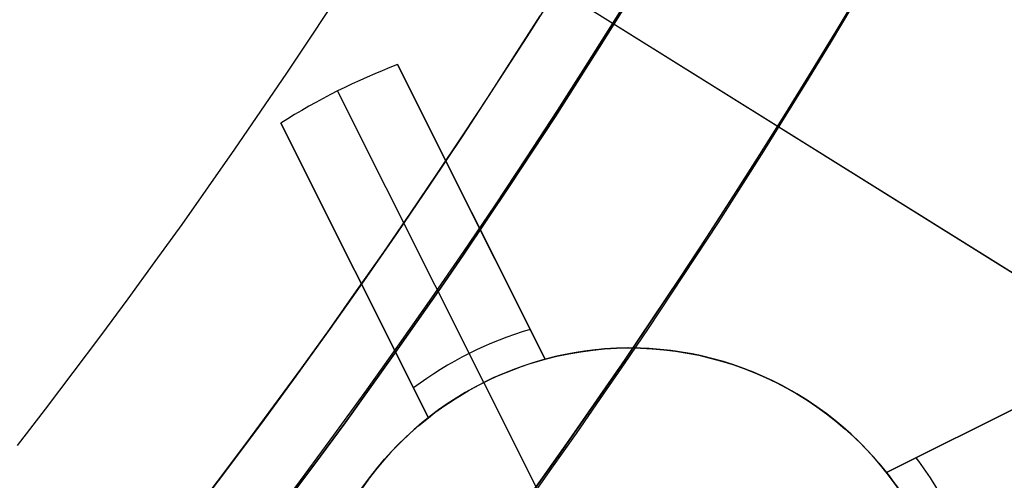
# Model space of a CAD drawing. Extents: x 16119 to 17321, y -6854 to -5812.
# Tile 33 of 68: x 16759.31 to 16766.86, y -6502.62 to -6499.09. Entities that reach past the tile are written whole.
import ezdxf

# ---------------------------------------------------------------- set-up
doc = ezdxf.new("R2010")
doc.units = 0
doc.layers.get('0').update_dxf_attribs({"linetype": 'CONTINUOUS'})
for name, color, linetype in [('BLANCO_METALICO', 7, 'CONTINUOUS'), ('COLOR', 7, 'CONTINUOUS'), ('LUZ', 7, 'CONTINUOUS')]:
    doc.layers.add(name, color=color, linetype=linetype)

msp = doc.modelspace()

# ---------------------------------------------------------------- linework, layer by layer
at = {"extrusion": (0.1124755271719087, 0.1948133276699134, 0.9743700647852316)}
msp.add_lwpolyline([(-17751.20030889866, -2732.071003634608), (-17751.71085849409, -2731.762035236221), (-17752.21940430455, -2731.448370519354), (-17752.72588590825, -2731.130028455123), (-17753.23024307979, -2730.807029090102), (-17753.73241581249, -2730.479393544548), (-17754.23234434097, -2730.147144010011), (-17754.72996916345, -2729.810303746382), (-17755.22523106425, -2729.468897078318), (-17755.71807113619, -2729.122949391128), (-17756.20843080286, -2728.772487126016), (-17756.69625184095, -2728.417537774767), (-17757.18147640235, -2728.058129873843), (-17757.66404703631, -2727.694292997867), (-17758.14390671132, -2727.326057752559), (-17758.62099883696, -2726.953455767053), (-17759.09526728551, -2726.576519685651), (-17759.56665641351, -2726.195283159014), (-17760.03511108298, -2725.80978083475), (-17760.50057668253, -2725.420048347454), (-17760.96299914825, -2725.026122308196), (-17761.42232498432, -2724.62804029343), (-17761.87850128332, -2724.225840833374), (-17762.33147574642, -2723.81956339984), (-17762.78119670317, -2723.409248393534), (-17763.22761313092, -2722.994937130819), (-17763.6706746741, -2722.57667182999), (-17764.11033166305, -2722.154495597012), (-17764.54653513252, -2721.728452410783), (-17764.97923683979, -2721.298587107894), (-17765.40838928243, -2720.864945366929), (-17765.83394571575, -2720.427573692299), (-17766.25586016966, -2719.986519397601), (-17766.6740874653, -2719.541830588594), (-17767.08858323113, -2719.09355614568), (-17767.49930391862, -2718.641745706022), (-17767.90620681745, -2718.186449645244), (-17768.30925007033, -2717.727719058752), (-17768.70839268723, -2717.26560574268), (-17769.10359455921, -2716.800162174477), (-17769.49481647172, -2716.331441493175), (-17769.8820201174, -2715.859497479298), (-17770.26516810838, -2715.384384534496), (-17770.64422398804, -2714.906157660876), (-17771.01915224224, -2714.424872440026), (-17771.38991831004, -2713.940585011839), (-17771.75648859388, -2713.453352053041), (-17772.11883046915, -2712.963230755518), (-17772.47691229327, -2712.470278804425), (-17772.83070341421, -2711.974554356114), (-17773.18017417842, -2711.476116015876), (-17773.52529593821, -2710.975022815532), (-17773.86604105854, -2710.471334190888), (-17774.20238292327, -2709.965109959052), (-17774.53429594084, -2709.456410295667), (-17774.86175554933, -2708.945295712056), (-17775.18473822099, -2708.43182703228), (-17775.50322146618, -2707.916065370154), (-17775.81718383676, -2707.398072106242), (-17776.1266049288, -2706.877908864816), (-17776.43146538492, -2706.355637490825), (-17776.73174689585, -2705.83132002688), (-17777.02743220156, -2705.305018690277), (-17777.31850509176, -2704.776795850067), (-17777.60495040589, -2704.246714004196), (-17777.8867540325, -2703.714835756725), (-17778.16390290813, -2703.181223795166), (-17778.43638501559, -2702.645940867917), (-17778.70418938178, -2702.109049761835), (-17778.96730607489, -2701.57061327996), (-17779.22572620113, -2701.030694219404), (-17779.47944190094, -2700.489355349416), (-17779.72844634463, -2699.946659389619), (-17779.97273372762, -2699.402668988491), (-17780.21229926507, -2698.857446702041), (-17780.44713918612, -2698.311054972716), (-17780.67725072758, -2697.763556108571), (-17780.90263212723, -2697.21501226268), (-17781.12328261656, -2696.665485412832), (-17781.33920241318, -2696.115037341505), (-17781.55039271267, -2695.563729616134), (-17781.75685568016, -2695.011623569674), (-17781.95859444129, -2694.458780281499), (-17782.15561307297, -2693.905260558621), (-17782.34791659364, -2693.351124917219), (-17782.53551095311, -2692.796433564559), (-17782.7184030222, -2692.241246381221), (-17782.89660058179, -2691.685622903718), (-17783.07011231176, -2691.129622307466), (-17783.23894777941, -2690.573303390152), (-17783.40311742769, -2690.016724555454), (-17783.56263256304, -2689.459943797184), (-17783.71750534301, -2688.903018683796), (-17783.86774876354, -2688.346006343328), (-17784.01337664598, -2687.788963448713), (-17784.15440362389, -2687.231946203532), (-17784.29084512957, -2686.675010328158), (-17784.4227173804, -2686.118211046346), (-17784.55003736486, -2685.561603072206), (-17784.67282282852, -2685.005240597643), (-17784.79109225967, -2684.449177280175), (-17784.90486487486, -2683.893466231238), (-17785.0141606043, -2683.338160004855), (-17785.119000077, -2682.783310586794), (-17785.21940460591, -2682.228969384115), (-17785.31539617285, -2681.675187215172), (-17785.40699741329, -2681.122014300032), (-17785.49423160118, -2680.569500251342), (-17785.57712263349, -2680.017694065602), (-17785.65569501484, -2679.466644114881), (-17785.72997384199, -2678.916398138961), (-17785.79998478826, -2678.367003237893), (-17785.86575408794, -2677.81850586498), (-17785.9273085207, -2677.270951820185), (-17785.9846753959, -2676.724386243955), (-17786.03788253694, -2676.178853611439), (-17786.08695826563, -2675.634397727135), (-17786.13193138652, -2675.091061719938), (-17786.17283117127, -2674.54888803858), (-17786.20968734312, -2674.007918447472), (-17786.24253006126, -2673.468194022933), (-17786.2713899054, -2672.929755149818), (-17786.2962978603, -2672.392641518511), (-17786.31728530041, -2671.856892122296), (-17786.3343839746, -2671.322545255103), (-17786.34762599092, -2670.789638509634), (-17786.35704380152, -2670.258208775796), (-17786.36267018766, -2669.728292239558), (-17786.36453824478, -2669.199924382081), (-17786.36273902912, -2668.681383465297), (-17786.35732037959, -2668.161350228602), (-17786.3482510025, -2667.639858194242), (-17786.33549989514, -2667.116941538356), (-17786.31903635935, -2666.592635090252), (-17786.29883001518, -2666.066974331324), (-17786.27485081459, -2665.539995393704), (-17786.24706905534, -2665.011735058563), (-17786.2154553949, -2664.482230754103), (-17786.1799808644, -2663.95152055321), (-17786.14061688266, -2663.419643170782), (-17786.09733527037, -2662.886637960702), (-17786.05010826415, -2662.352544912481), (-17785.9989085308, -2661.817404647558), (-17785.94370918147, -2661.281258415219), (-17785.88448378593, -2660.744148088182), (-17785.82120638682, -2660.206116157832), (-17785.75385151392, -2659.667205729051), (-17785.68239419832, -2659.127460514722), (-17785.60680998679, -2658.586924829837), (-17785.52707495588, -2658.045643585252), (-17785.44316572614, -2657.503662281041), (-17785.35505947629, -2656.961026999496), (-17785.2627339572, -2656.417784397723), (-17785.16616750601, -2655.87398169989), (-17785.06533906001, -2655.329666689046), (-17784.96022817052, -2654.784887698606), (-17784.85081501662, -2654.239693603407), (-17784.73708041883, -2653.694133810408), (-17784.61900585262, -2653.148258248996), (-17784.49657346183, -2652.6021173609), (-17784.3697660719, -2652.055762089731), (-17784.23856720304, -2651.509243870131), (-17784.10296108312, -2650.96261461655), (-17783.96293266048, -2650.415926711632), (-17783.81846761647, -2649.869232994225), (-17783.66955237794, -2649.322586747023), (-17783.51617412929, -2648.776041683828), (-17783.35832082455, -2648.229651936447), (-17783.19598119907, -2647.683472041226), (-17783.02914478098, -2647.137556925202), (-17782.85780190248, -2646.591961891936), (-17782.68194371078, -2646.04674260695), (-17782.50156217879, -2645.501955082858), (-17782.31665011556, -2644.95765566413), (-17782.12720117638, -2644.413901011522), (-17781.93320987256, -2643.870748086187), (-17781.73467158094, -2643.328254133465), (-17781.53158255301, -2642.786476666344), (-17781.32393992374, -2642.245473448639), (-17781.11174172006, -2641.705302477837), (-17780.89498686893, -2641.166021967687), (-17780.67367520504, -2640.627690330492), (-17780.44780747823, -2640.090366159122), (-17780.21738536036, -2639.55410820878), (-17779.98241145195, -2639.018975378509), (-17779.74288928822, -2638.485026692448), (-17779.49882334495, -2637.952321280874), (-17779.25021904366, -2637.420918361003), (-17778.99708275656, -2636.890877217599), (-17778.73942181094, -2636.36225718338), (-17778.47724449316, -2635.835117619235), (-17778.21056005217, -2635.309517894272), (-17777.93937870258, -2634.785517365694), (-17777.66371162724, -2634.26317535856), (-17777.38357097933, -2633.742551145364), (-17777.09896988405, -2633.223703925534), (-17776.80992243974, -2632.7066928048), (-17776.5164437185, -2632.191576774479), (-17776.21854976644, -2631.678414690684), (-17775.91625760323, -2631.167265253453), (-17775.60958522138, -2630.658186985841), (-17775.29855158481, -2630.151238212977), (-17774.98317662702, -2629.646477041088), (-17774.66348124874, -2629.143961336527), (-17774.33948731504, -2628.643748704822), (-17774.01121765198, -2628.145896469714), (-17773.67869604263, -2627.650461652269), (-17773.34194722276, -2627.157500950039), (-17773.00099687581, -2626.667070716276), (-17772.65587162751, -2626.179226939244), (-17772.30659903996, -2625.694025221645), (-17771.95320760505, -2625.211520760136), (-17771.59572673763, -2624.731768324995), (-17771.23418676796, -2624.254822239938), (-17770.86861893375, -2623.780736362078), (-17770.49905537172, -2623.309564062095), (-17770.12552910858, -2622.841358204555), (-17769.74807405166, -2622.376171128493), (-17769.36672497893, -2621.914054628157), (-17768.98151752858, -2621.455059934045), (-17768.59248818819, -2620.999237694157), (-17768.19967428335, -2620.546637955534), (-17767.80311396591, -2620.097310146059), (-17767.40284620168, -2619.651303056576), (-17766.99891075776, -2619.208664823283), (-17766.59134818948, -2618.769442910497), (-17766.18019982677, -2618.333684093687), (-17765.7655077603, -2617.90143444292), (-17765.34731482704, -2617.472739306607), (-17764.9256645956, -2617.047643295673), (-17764.50060135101, -2616.62619026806), (-17764.07217007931, -2616.208423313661), (-17763.64041645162, -2615.794384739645), (-17763.20538680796, -2615.384116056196), (-17762.7671281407, -2614.977657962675), (-17762.3256880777, -2614.575050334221), (-17761.88111486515, -2614.176332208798), (-17761.43345735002, -2613.781541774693), (-17760.98276496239, -2613.390716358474), (-17760.52908769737, -2613.003892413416), (-17760.07247609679, -2612.6211055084), (-17759.61298123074, -2612.242390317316), (-17759.15065467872, -2611.867780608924), (-17758.68554851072, -2611.497309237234), (-17758.21771526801, -2611.131008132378), (-17757.74720794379, -2610.768908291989), (-17757.27407996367, -2610.411039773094), (-17756.79838516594, -2610.05743168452), (-17756.32017778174, -2609.708112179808), (-17755.83951241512, -2609.363108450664), (-17755.35644402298, -2609.022446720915), (-17754.87102789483, -2608.686152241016), (-17754.38331963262, -2608.354249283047), (-17753.89337513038, -2608.026761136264), (-17753.40125055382, -2607.703710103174), (-17752.90700231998, -2607.385117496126), (-17752.41068707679, -2607.071003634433)], dxfattribs=at)
at = {"extrusion": (0.1124755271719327, 0.1948133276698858, 0.9743700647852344)}
msp.add_lwpolyline([(-17750.28945111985, -2607.071003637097), (-17750.81052073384, -2607.37579482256), (-17751.32964040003, -2607.685445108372), (-17751.84674684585, -2607.999936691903), (-17752.36177696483, -2608.319250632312), (-17752.87466784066, -2608.643366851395), (-17753.38535677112, -2608.972264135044), (-17753.89378129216, -2609.305920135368), (-17754.39987920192, -2609.644311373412), (-17754.90358858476, -2609.987413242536), (-17755.40484783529, -2610.335200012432), (-17755.90359568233, -2610.687644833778), (-17756.39977121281, -2611.044719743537), (-17756.89331389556, -2611.406395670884), (-17757.38416360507, -2611.77264244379), (-17757.87226064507, -2612.143428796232), (-17758.35754577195, -2612.518722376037), (-17758.83996021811, -2612.898489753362), (-17759.31944571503, -2613.282696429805), (-17759.79594451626, -2613.671306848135), (-17760.26939942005, -2614.06428440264), (-17760.73975379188, -2614.461591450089), (-17761.20695158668, -2614.863189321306), (-17761.67093737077, -2615.269038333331), (-17762.13165634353, -2615.679097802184), (-17762.5890543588, -2616.093326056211), (-17763.04307794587, -2616.511680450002), (-17763.49367433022, -2616.934117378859), (-17763.94079145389, -2617.360592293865), (-17764.38437799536, -2617.791059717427), (-17764.82438338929, -2618.225473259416), (-17765.26075784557, -2618.663785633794), (-17765.69345236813, -2619.105948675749), (-17766.12241877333, -2619.551913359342), (-17766.54760970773, -2620.001629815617), (-17766.96897866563, -2620.455047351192), (-17767.38648000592, -2620.912114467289), (-17767.80006896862, -2621.372778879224), (-17768.20970169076, -2621.836987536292), (-17768.61533522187, -2622.304686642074), (-17769.01692753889, -2622.775821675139), (-17769.41443756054, -2623.250337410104), (-17769.8078251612, -2623.728177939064), (-17770.19705118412, -2624.209286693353), (-17770.58207745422, -2624.693606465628), (-17770.96286679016, -2625.181079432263), (-17771.33938301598, -2625.671647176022), (-17771.71159097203, -2626.165250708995), (-17772.07945652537, -2626.661830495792), (-17772.44294657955, -2627.161326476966), (-17772.80202908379, -2627.663678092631), (-17773.15667304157, -2628.168824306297), (-17773.50684851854, -2628.676703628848), (-17773.85252664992, -2629.187254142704), (-17774.19367964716, -2629.700413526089), (-17774.53028080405, -2630.21611907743), (-17774.86230450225, -2630.734307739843), (-17775.18972621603, -2631.254916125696), (-17775.51252251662, -2631.777880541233), (-17775.83067107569, -2632.303137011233), (-17776.14415066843, -2632.830621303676), (-17776.45294117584, -2633.360268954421), (-17776.7570235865, -2633.892015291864), (-17777.0563799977, -2634.425795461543), (-17777.35099361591, -2634.961544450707), (-17777.64084875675, -2635.499197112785), (-17777.92593084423, -2636.038688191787), (-17778.20622640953, -2636.579952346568), (-17778.48172308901, -2637.122924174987), (-17778.75240962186, -2637.667538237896), (-17779.01827584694, -2638.213729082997), (-17779.27931269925, -2638.76143126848), (-17779.53551220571, -2639.3105793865), (-17779.78686748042, -2639.861108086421), (-17780.03337271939, -2640.412952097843), (-17780.27502319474, -2640.966046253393), (-17780.51181524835, -2641.520325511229), (-17780.74374628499, -2642.075724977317), (-17780.97081476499, -2642.632179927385), (-17781.19302019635, -2643.189625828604), (-17781.41036312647, -2643.747998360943), (-17781.62284513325, -2644.307233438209), (-17781.8304688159, -2644.867267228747), (-17782.03323778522, -2645.4280361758), (-17782.23115665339, -2645.989477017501), (-17782.4242310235, -2646.551526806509), (-17782.61246747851, -2647.114122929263), (-17782.7958735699, -2647.677203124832), (-17782.97445780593, -2648.240705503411), (-17783.1482296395, -2648.80456856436), (-17783.31719945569, -2649.368731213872), (-17783.48137855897, -2649.933132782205), (-17783.64077916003, -2650.497713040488), (-17783.79541436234, -2651.062412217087), (-17783.94529814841, -2651.627171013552), (-17784.09044536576, -2652.191930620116), (-17784.23087171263, -2652.756632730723), (-17784.36659372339, -2653.321219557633), (-17784.49762875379, -2653.885633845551), (-17784.62399496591, -2654.449818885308), (-17784.74571131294, -2655.013718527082), (-17784.86279752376, -2655.577277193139), (-17784.97527408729, -2656.140439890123), (-17785.08316223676, -2656.703152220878), (-17785.18648393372, -2657.265360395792), (-17785.28526185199, -2657.827011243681), (-17785.37951936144, -2658.388052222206), (-17785.46928051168, -2658.948431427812), (-17785.55457001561, -2659.508097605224), (-17785.63541323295, -2660.067000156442), (-17785.71183615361, -2660.625089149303), (-17785.78386538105, -2661.182315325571), (-17785.8515281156, -2661.738630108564), (-17785.91485213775, -2662.293985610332), (-17785.9738657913, -2662.848334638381), (-17786.0285979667, -2663.40163070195), (-17786.07907808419, -2663.953828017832), (-17786.12533607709, -2664.504881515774), (-17786.16740237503, -2665.054746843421), (-17786.20530788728, -2665.60338037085), (-17786.23908398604, -2666.150739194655), (-17786.26876248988, -2666.696781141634), (-17786.29437564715, -2667.241464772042), (-17786.31595611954, -2667.784749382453), (-17786.3335369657, -2668.326595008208), (-17786.34715162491, -2668.866962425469), (-17786.35683390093, -2669.405813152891), (-17786.36261794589, -2669.943109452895), (-17786.36453824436, -2670.478814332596), (-17786.36278657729, -2670.990457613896), (-17786.35751139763, -2671.503554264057), (-17786.34868263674, -2672.01807209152), (-17786.33627050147, -2672.533978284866), (-17786.32024548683, -2673.051239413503), (-17786.30057838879, -2673.569821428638), (-17786.27724031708, -2674.089689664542), (-17786.25020270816, -2674.610808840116), (-17786.21943733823, -2675.133143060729), (-17786.18491633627, -2675.656655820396), (-17786.14661219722, -2676.181310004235), (-17786.10449779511, -2676.707067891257), (-17786.05854639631, -2677.233891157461), (-17786.00873167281, -2677.761740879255), (-17785.95502771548, -2678.2905775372), (-17785.89740904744, -2678.820361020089), (-17785.83585063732, -2679.351050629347), (-17785.77032791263, -2679.882605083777), (-17785.7008167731, -2680.414982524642), (-17785.627293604, -2680.94814052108), (-17785.54973528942, -2681.482036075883), (-17785.46811922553, -2682.016625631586), (-17785.38242333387, -2682.55186507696), (-17785.29262607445, -2683.087709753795), (-17785.19870645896, -2683.624114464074), (-17785.10064406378, -2684.16103347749), (-17784.99841904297, -2684.698420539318), (-17784.89201214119, -2685.236228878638), (-17784.78140470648, -2685.774411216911), (-17784.66657870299, -2686.312919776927), (-17784.54751672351, -2686.851706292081), (-17784.424202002, -2687.390722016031), (-17784.29661842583, -2687.929917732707), (-17784.16475054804, -2688.46924376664), (-17784.02858359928, -2689.008649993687), (-17783.88810349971, -2689.548085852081), (-17783.7432968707, -2690.087500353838), (-17783.59415104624, -2690.626842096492), (-17783.44065408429, -2691.166059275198), (-17783.28279477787, -2691.705099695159), (-17783.12056266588, -2692.243910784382), (-17782.95394804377, -2692.782439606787), (-17782.78294197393, -2693.320632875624), (-17782.60753629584, -2693.858436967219), (-17782.42772363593, -2694.395797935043), (-17782.24349741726, -2694.932661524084), (-17782.05485186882, -2695.468973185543), (-17781.86178203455, -2696.004678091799), (-17781.66428378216, -2696.539721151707), (-17781.46235381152, -2697.074047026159), (-17781.25598966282, -2697.607600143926), (-17781.04518972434, -2698.140324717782), (-17780.82995323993, -2698.672164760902), (-17780.61028031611, -2699.203064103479), (-17780.38617192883, -2699.732966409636), (-17780.15762992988, -2700.261815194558), (-17779.92465705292, -2700.789553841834), (-17779.68725691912, -2701.316125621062), (-17779.44543404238, -2701.841473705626), (-17779.19919383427, -2702.365541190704), (-17778.94854260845, -2702.888271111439), (-17778.69348758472, -2703.409606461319), (-17778.43403689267, -2703.929490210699), (-17778.17019957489, -2704.447865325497), (-17777.90198558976, -2704.964674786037), (-17777.62940581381, -2705.479861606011), (-17777.35247204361, -2705.993368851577), (-17777.07119699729, -2706.505139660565), (-17776.78559431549, -2707.015117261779), (-17776.49567856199, -2707.523244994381), (-17776.20146522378, -2708.029466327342), (-17775.90297071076, -2708.533724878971), (-17775.60021235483, -2709.035964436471), (-17775.29320840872, -2709.536128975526), (-17774.98197804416, -2710.034162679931), (-17774.6665413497, -2710.530009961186), (-17774.34691932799, -2711.023615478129), (-17774.02313389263, -2711.514924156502), (-17773.69520786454, -2712.003881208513), (-17773.3631649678, -2712.490432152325), (-17773.02702982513, -2712.974522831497), (-17772.68682795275, -2713.456099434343), (-17772.34258575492, -2713.935108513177), (-17771.9943305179, -2714.411497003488), (-17771.64209040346, -2714.885212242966), (-17771.28589444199, -2715.356201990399), (-17770.92577252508, -2715.824414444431), (-17770.56175539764, -2716.289798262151), (-17770.19387464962, -2716.752302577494), (-17769.82216270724, -2717.211877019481), (-17769.44665282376, -2717.668471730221), (-17769.06737906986, -2718.122037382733), (-17768.68437632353, -2718.572525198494), (-17768.29768025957, -2719.019886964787), (-17767.90732733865, -2719.46407505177), (-17767.51335479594, -2719.905042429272), (-17767.11580062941, -2720.342742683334), (-17766.71470358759, -2720.777130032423), (-17766.31010315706, -2721.208159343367), (-17765.90203954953, -2721.635786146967), (-17765.49055368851, -2722.059966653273), (-17765.0756871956, -2722.480657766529), (-17764.65748237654, -2722.897817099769), (-17764.23598220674, -2723.311402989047), (-17763.81123031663, -2723.721374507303), (-17763.3832709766, -2724.127691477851), (-17762.95214908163, -2724.530314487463), (-17762.51791013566, -2724.929204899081), (-17762.08060023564, -2725.324324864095), (-17761.64026605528, -2725.715637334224), (-17761.19695482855, -2726.103106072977), (-17760.75071433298, -2726.486695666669), (-17760.30159287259, -2726.866371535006), (-17759.84963926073, -2727.242099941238), (-17759.39490280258, -2727.613848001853), (-17758.93743327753, -2727.981583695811), (-17758.47728092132, -2728.34527587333), (-17758.01449640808, -2728.704894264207), (-17757.54913083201, -2729.060409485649), (-17757.08123568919, -2729.411793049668), (-17756.610862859, -2729.759017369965), (-17756.13806458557, -2730.102055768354), (-17755.66289345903, -2730.4408824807), (-17755.18540239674, -2730.775472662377), (-17754.70564462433, -2731.105802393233), (-17754.22367365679, -2731.431848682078), (-17753.73954327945, -2731.75358947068), (-17753.25330752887, -2732.071003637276)], dxfattribs=at)
at = {"extrusion": (0.112475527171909, 0.1948133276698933, 0.9743700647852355)}
msp.add_lwpolyline([(-17756.65049703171, -2607.07100363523), (-17757.12591185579, -2607.406121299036), (-17757.59907532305, -2607.745312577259), (-17758.06993828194, -2608.088554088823), (-17758.53845187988, -2608.435821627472), (-17759.00456757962, -2608.787090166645), (-17759.46823717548, -2609.142333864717), (-17759.92941280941, -2609.501526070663), (-17760.38804698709, -2609.864639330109), (-17760.84409259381, -2610.231645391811), (-17761.29750291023, -2610.602515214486), (-17761.74823162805, -2610.97721897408), (-17762.19623286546, -2611.355726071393), (-17762.64146118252, -2611.738005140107), (-17763.08387159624, -2612.124024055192), (-17763.52341959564, -2612.513749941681), (-17763.96006115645, -2612.907149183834), (-17764.39375275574, -2613.304187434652), (-17764.82445138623, -2613.704829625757), (-17765.25211457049, -2614.109039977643), (-17765.67670037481, -2614.516782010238), (-17766.09816742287, -2614.92801855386), (-17766.51647490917, -2615.342711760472), (-17766.93158261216, -2615.760823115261), (-17767.34345090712, -2616.182313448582), (-17767.75204077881, -2616.60714294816), (-17768.15731383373, -2617.035271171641), (-17768.55923231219, -2617.46665705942), (-17768.95775909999, -2617.90125894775), (-17769.35285773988, -2618.339034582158), (-17769.7444924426, -2618.779941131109), (-17770.13262809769, -2619.223935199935), (-17770.51723028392, -2619.670972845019), (-17770.89826527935, -2620.121009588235), (-17771.27570007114, -2620.574000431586), (-17771.64950236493, -2621.029899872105), (-17772.01964059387, -2621.48866191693), (-17772.38608392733, -2621.950240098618), (-17772.74880227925, -2622.414587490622), (-17773.10776631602, -2622.881656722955), (-17773.46294746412, -2623.351399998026), (-17773.81431791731, -2623.82376910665), (-17774.16185064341, -2624.298715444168), (-17774.5055193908, -2624.776190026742), (-17774.84529869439, -2625.256143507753), (-17775.18116388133, -2625.738526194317), (-17775.51309107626, -2626.223288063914), (-17775.84105720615, -2626.710378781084), (-17776.16504000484, -2627.199747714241), (-17776.48501801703, -2627.691343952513), (-17776.80097060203, -2628.185116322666), (-17777.11287793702, -2628.681013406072), (-17777.42072101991, -2629.178983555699), (-17777.72448167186, -2629.678974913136), (-17778.02414253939, -2630.180935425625), (-17778.31968709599, -2630.684812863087), (-17778.61109964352, -2631.190554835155), (-17778.89836531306, -2631.698108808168), (-17779.18147006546, -2632.207422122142), (-17779.46040069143, -2632.718442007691), (-17779.73514481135, -2633.23111560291), (-17780.00569087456, -2633.745389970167), (-17780.27202815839, -2634.261212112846), (-17780.53414676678, -2634.778528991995), (-17780.79203762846, -2635.297287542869), (-17781.04569249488, -2635.817434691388), (-17781.29510393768, -2636.338917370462), (-17781.54026534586, -2636.861682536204), (-17781.78117092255, -2637.385677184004), (-17782.01781568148, -2637.91084836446), (-17782.25019544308, -2638.437143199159), (-17782.47830683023, -2638.964508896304), (-17782.70214726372, -2639.492892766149), (-17782.92171495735, -2640.022242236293), (-17783.13700891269, -2640.552504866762), (-17783.34802891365, -2641.083628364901), (-17783.55477552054, -2641.615560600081), (-17783.75725006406, -2642.148249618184), (-17783.95545463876, -2642.681643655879), (-17784.14939209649, -2643.215691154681), (-17784.33906603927, -2643.750340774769), (-17784.52448081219, -2644.285541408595), (-17784.70564149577, -2644.821242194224), (-17784.88255389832, -2645.35739252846), (-17785.05522454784, -2645.893942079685), (-17785.22366068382, -2646.430840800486), (-17785.38787024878, -2646.968038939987), (-17785.54786187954, -2647.505487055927), (-17785.70364489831, -2648.04313602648), (-17785.85522930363, -2648.580937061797), (-17786.00262576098, -2649.118841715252), (-17786.14584559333, -2649.656801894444), (-17786.28490077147, -2650.19476987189), (-17786.4198039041, -2650.732698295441), (-17786.55056822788, -2651.270540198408), (-17786.6772075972, -2651.808249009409), (-17786.7997364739, -2652.345778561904), (-17786.91816991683, -2652.883083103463), (-17787.03252357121, -2653.420117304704), (-17787.14281365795, -2653.956836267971), (-17787.24905696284, -2654.493195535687), (-17787.3512708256, -2655.02915109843), (-17787.44947312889, -2655.564659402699), (-17787.54368228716, -2656.099677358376), (-17787.63391723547, -2656.634162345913), (-17787.72019741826, -2657.168072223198), (-17787.80254277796, -2657.701365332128), (-17787.88097374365, -2658.234000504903), (-17787.95551121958, -2658.765937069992), (-17788.02617657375, -2659.29713485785), (-17788.09299162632, -2659.827554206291), (-17788.15597863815, -2660.357155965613), (-17788.21516029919, -2660.88590150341), (-17788.27055971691, -2661.413752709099), (-17788.32220040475, -2661.940671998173), (-17788.3701062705, -2662.466622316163), (-17788.41430160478, -2662.991567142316), (-17788.45481106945, -2663.515470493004), (-17788.4916596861, -2664.038296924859), (-17788.52487282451, -2664.560011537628), (-17788.55447619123, -2665.08057997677), (-17788.58049581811, -2665.599968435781), (-17788.60295805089, -2666.118143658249), (-17788.62188953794, -2666.635072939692), (-17788.63731721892, -2667.150724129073), (-17788.64926831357, -2667.665065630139), (-17788.65777031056, -2668.178066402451), (-17788.66285095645, -2668.689695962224), (-17788.66453824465, -2669.199924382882), (-17788.66279076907, -2669.719173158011), (-17788.65752855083, -2670.239872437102), (-17788.64872209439, -2670.761990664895), (-17788.63634216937, -2671.285495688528), (-17788.6203598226, -2671.810354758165), (-17788.60074639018, -2672.336534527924), (-17788.57747350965, -2672.864001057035), (-17788.55051313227, -2673.392719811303), (-17788.51983753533, -2673.922655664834), (-17788.48541933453, -2674.453772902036), (-17788.4472314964, -2674.986035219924), (-17788.40524735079, -2675.519405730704), (-17788.35944060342, -2676.053846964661), (-17788.30978534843, -2676.589320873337), (-17788.25625608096, -2677.125788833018), (-17788.1988277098, -2677.663211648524), (-17788.13747556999, -2678.201549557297), (-17788.07217543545, -2678.740762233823), (-17788.00290353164, -2679.280808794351), (-17787.92963654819, -2679.821647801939), (-17787.85235165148, -2680.363237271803), (-17787.77102649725, -2680.905534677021), (-17787.68563924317, -2681.448496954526), (-17787.59616856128, -2681.992080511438), (-17787.50259365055, -2682.536241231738), (-17787.40489424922, -2683.080934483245), (-17787.30305064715, -2683.626115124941), (-17787.19704369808, -2684.171737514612), (-17787.08685483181, -2684.717755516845), (-17786.97246606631, -2685.264122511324), (-17786.85386001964, -2685.810791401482), (-17786.73101992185, -2686.357714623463), (-17786.60392962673, -2686.904844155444), (-17786.47257362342, -2687.452131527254), (-17786.33693704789, -2687.999527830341), (-17786.19700569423, -2688.546983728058), (-17786.05276602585, -2689.094449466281), (-17785.90420518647, -2689.641874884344), (-17785.75131101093, -2690.189209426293), (-17785.59407203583, -2690.736402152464), (-17785.43247750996, -2691.283401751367), (-17785.2665174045, -2691.830156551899), (-17785.09618242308, -2692.376614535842), (-17784.92146401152, -2692.922723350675), (-17784.74235436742, -2693.468430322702), (-17784.55884644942, -2694.013682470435), (-17784.37093398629, -2694.55842651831), (-17784.17861148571, -2695.102608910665), (-17783.98187424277, -2695.646175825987), (-17783.78071834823, -2696.189073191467), (-17783.57514069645, -2696.731246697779), (-17783.36513899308, -2697.272641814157), (-17783.15071176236, -2697.813203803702), (-17782.93185835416, -2698.352877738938), (-17782.7085789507, -2698.891608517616), (-17782.48087457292, -2699.429340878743), (-17782.2487470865, -2699.966019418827), (-17782.0121992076, -2700.501588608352), (-17781.77123450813, -2701.035992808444), (-17781.52585742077, -2701.569176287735), (-17781.27607324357, -2702.101083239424), (-17781.02188814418, -2702.631657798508), (-17780.76330916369, -2703.160844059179), (-17780.50034422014, -2703.688586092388), (-17780.23300211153, -2704.214827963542), (-17779.96129251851, -2704.739513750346), (-17779.68522600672, -2705.262587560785), (-17779.40481402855, -2705.783993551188), (-17779.12006892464, -2706.303675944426), (-17778.83100392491, -2706.821579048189), (-17778.53763314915, -2707.337647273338), (-17778.23997160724, -2707.851825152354), (-17777.93803519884, -2708.364057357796), (-17777.63184071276, -2708.874288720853), (-17777.32140582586, -2709.3824642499), (-17777.00674910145, -2709.888529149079), (-17776.68788998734, -2710.392428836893), (-17776.36484881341, -2710.894108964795), (-17776.03764678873, -2711.393515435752), (-17775.70630599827, -2711.890594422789), (-17775.37084939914, -2712.38529238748), (-17775.03130081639, -2712.877556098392), (-17774.68768493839, -2713.367332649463), (-17774.34002731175, -2713.854569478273), (-17773.98835433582, -2714.339214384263), (-17773.63269325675, -2714.82121554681), (-17773.27307216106, -2715.300521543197), (-17772.90951996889, -2715.777081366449), (-17772.5420664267, -2716.250844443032), (-17772.17074209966, -2716.721760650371), (-17771.7955783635, -2717.189780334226), (-17771.41660739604, -2717.654854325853), (-17771.03386216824, -2718.116933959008), (-17770.64737643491, -2718.575971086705), (-17770.25718472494, -2719.03191809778), (-17769.86332233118, -2719.484727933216), (-17769.46582529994, -2719.934354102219), (-17769.06473042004, -2720.380750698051), (-17768.66007521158, -2720.823872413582), (-17768.25189791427, -2721.263674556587), (-17767.84023747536, -2721.700113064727), (-17767.42513353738, -2722.133144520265), (-17767.00662642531, -2722.562726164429), (-17766.5847571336, -2722.988815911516), (-17766.15956731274, -2723.411372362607), (-17765.73109925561, -2723.830354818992), (-17765.29939588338, -2724.24572329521), (-17764.8645007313, -2724.65743853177), (-17764.42645793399, -2725.065462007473), (-17763.98531221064, -2725.469755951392), (-17763.54110884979, -2725.870283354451), (-17763.09389369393, -2726.267007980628), (-17762.64371312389, -2726.659894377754), (-17762.19061404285, -2727.048907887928), (-17761.73464386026, -2727.434014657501), (-17761.2758504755, -2727.815181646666), (-17760.81428226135, -2728.192376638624), (-17760.34998804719, -2728.565568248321), (-17759.88301710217, -2728.934725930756), (-17759.41341911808, -2729.299819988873), (-17758.94124419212, -2729.660821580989), (-17758.46654280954, -2730.017702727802), (-17757.98936582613, -2730.370436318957), (-17757.50976445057, -2730.718996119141), (-17757.02779022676, -2731.063356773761), (-17756.54349501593, -2731.403493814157), (-17756.0569309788, -2731.739383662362), (-17755.56815055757, -2732.071003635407)], dxfattribs=at)
at = {"extrusion": (0.1124755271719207, 0.1948133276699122, 0.9743700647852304)}
msp.add_lwpolyline([(-17757.40811450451, -2732.071003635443), (-17757.87404524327, -2731.733680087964), (-17758.33770464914, -2731.3924203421), (-17758.79904584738, -2731.047248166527), (-17759.25802227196, -2730.698188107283), (-17759.71458768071, -2730.345265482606), (-17760.1686961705, -2729.988506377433), (-17760.62030219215, -2729.627937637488), (-17761.06936056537, -2729.263586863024), (-17761.51582649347, -2728.895482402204), (-17761.95965557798, -2728.52365334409), (-17762.40080383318, -2728.148129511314), (-17762.83922770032, -2727.76894145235), (-17763.27488406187, -2727.386120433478), (-17763.70773025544, -2726.999698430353), (-17764.1377240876, -2726.609708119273), (-17764.56482384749, -2726.216182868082), (-17764.9889883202, -2725.819156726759), (-17765.4101768, -2725.41866441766), (-17765.82834910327, -2725.014741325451), (-17766.2434655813, -2724.607423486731), (-17766.65548713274, -2724.196747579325), (-17767.0643752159, -2723.7827509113), (-17767.47009186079, -2723.36547140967), (-17767.87259968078, -2722.944947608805), (-17768.27186188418, -2722.521218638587), (-17768.66784228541, -2722.09432421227), (-17769.06050531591, -2721.66430461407), (-17769.44981603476, -2721.231200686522), (-17769.83574013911, -2720.795053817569), (-17770.21824397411, -2720.355905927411), (-17770.59729454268, -2719.913799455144), (-17770.97285951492, -2719.468777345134), (-17771.34490723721, -2719.020883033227), (-17771.71340674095, -2718.570160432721), (-17772.07832775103, -2718.116653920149), (-17772.4396406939, -2717.660408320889), (-17772.79731670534, -2717.20146889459), (-17773.15132763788, -2716.739881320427), (-17773.50164606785, -2716.27569168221), (-17773.84824530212, -2715.808946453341), (-17774.19109938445, -2715.33969248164), (-17774.53018310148, -2714.867976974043), (-17774.86547198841, -2714.393847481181), (-17775.19694233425, -2713.917351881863), (-17775.52457118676, -2713.438538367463), (-17775.84833635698, -2712.957455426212), (-17776.16821642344, -2712.474151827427), (-17776.48419073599, -2711.98867660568), (-17776.79623941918, -2711.501079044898), (-17777.10434337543, -2711.011408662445), (-17777.40848428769, -2710.519715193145), (-17777.70864462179, -2710.026048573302), (-17778.00480762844, -2709.530458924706), (-17778.29695734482, -2709.032996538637), (-17778.58507859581, -2708.533711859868), (-17778.86915699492, -2708.032655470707), (-17779.14917894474, -2707.529878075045), (-17779.42513163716, -2707.025430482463), (-17779.69700305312, -2706.519363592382), (-17779.96478196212, -2706.011728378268), (-17780.22845792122, -2705.502575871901), (-17780.48802127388, -2704.991957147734), (-17780.74346314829, -2704.479923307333), (-17780.99477545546, -2703.966525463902), (-17781.24195088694, -2703.45181472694), (-17781.48498291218, -2702.935842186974), (-17781.72386577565, -2702.418658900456), (-17781.95859449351, -2701.900315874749), (-17782.18916485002, -2701.380864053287), (-17782.41557339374, -2700.860354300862), (-17782.63781743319, -2700.338837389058), (-17782.85589503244, -2699.816363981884), (-17783.06980500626, -2699.292984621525), (-17783.27954691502, -2698.768749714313), (-17783.48512105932, -2698.24370951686), (-17783.68652847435, -2697.717914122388), (-17783.88377092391, -2697.191413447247), (-17784.07685089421, -2696.664257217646), (-17784.26577158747, -2696.13649495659), (-17784.45053691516, -2695.608175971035), (-17784.63115149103, -2695.079349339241), (-17784.80762062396, -2694.550063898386), (-17784.97995031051, -2694.020368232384), (-17785.14814722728, -2693.490310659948), (-17785.312218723, -2692.959939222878), (-17785.47217281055, -2692.429301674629), (-17785.62801815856, -2691.898445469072), (-17785.77976408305, -2691.367417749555), (-17785.92742053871, -2690.836265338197), (-17786.07099811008, -2690.305034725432), (-17786.21050800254, -2689.773772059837), (-17786.34596203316, -2689.242523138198), (-17786.47737262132, -2688.711333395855), (-17786.60475277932, -2688.180247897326), (-17786.72811610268, -2687.649311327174), (-17786.84747676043, -2687.118567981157), (-17786.96284948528, -2686.588061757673), (-17787.07424956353, -2686.057836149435), (-17787.18169282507, -2685.527934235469), (-17787.28519563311, -2684.998398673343), (-17787.38477487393, -2684.469271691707), (-17787.48044794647, -2683.940595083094), (-17787.57223275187, -2683.412410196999), (-17787.66014768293, -2682.884757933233), (-17787.74421161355, -2682.357678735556), (-17787.82444388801, -2681.831212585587), (-17787.90086431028, -2681.305398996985), (-17787.9734931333, -2680.780277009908), (-17788.04235104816, -2680.255885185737), (-17788.10745917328, -2679.732261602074), (-17788.16883904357, -2679.20944384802), (-17788.22651259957, -2678.687469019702), (-17788.28050217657, -2678.166373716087), (-17788.3308304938, -2677.646194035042), (-17788.37752064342, -2677.126965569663), (-17788.4205960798, -2676.608723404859), (-17788.4600806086, -2676.09150211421), (-17788.49599837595, -2675.575335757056), (-17788.52837385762, -2675.06025787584), (-17788.55723184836, -2674.546301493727), (-17788.58259745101, -2674.033499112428), (-17788.60449606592, -2673.521882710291), (-17788.62295338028, -2673.011483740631), (-17788.63799535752, -2672.502333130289), (-17788.64964822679, -2671.994461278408), (-17788.65793847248, -2671.487898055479), (-17788.66289282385, -2670.982672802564), (-17788.66453824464, -2670.478814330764), (-17788.66274545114, -2669.952875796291), (-17788.65734650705, -2669.42544960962), (-17788.64831076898, -2668.896568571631), (-17788.63560787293, -2668.366266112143), (-17788.61920774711, -2667.834576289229), (-17788.59908062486, -2667.301533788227), (-17788.57519705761, -2666.767173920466), (-17788.54752792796, -2666.231532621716), (-17788.51604446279, -2665.694646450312), (-17788.48071824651, -2665.156552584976), (-17788.44152123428, -2664.617288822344), (-17788.39842576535, -2664.076893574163), (-17788.35140457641, -2663.535405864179), (-17788.30043081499, -2662.992865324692), (-17788.2454780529, -2662.449312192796), (-17788.18652029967, -2661.904787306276), (-17788.12353201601, -2661.35933209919), (-17788.0564881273, -2660.812988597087), (-17787.98536403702, -2660.265799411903), (-17787.91013564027, -2659.717807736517), (-17787.83077933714, -2659.169057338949), (-17787.74727204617, -2658.61959255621), (-17787.65959121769, -2658.069458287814), (-17787.56771484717, -2657.518699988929), (-17787.47162148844, -2656.967363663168), (-17787.37129026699, -2656.415495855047), (-17787.26670089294, -2655.863143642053), (-17787.15783367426, -2655.31035462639), (-17787.04466952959, -2654.757176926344), (-17786.92719000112, -2654.203659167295), (-17786.80537726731, -2653.649850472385), (-17786.67921415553, -2653.095800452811), (-17786.54868415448, -2652.541559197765), (-17786.41377142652, -2651.98717726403), (-17786.27446081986, -2651.432705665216), (-17786.13073788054, -2650.878195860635), (-17785.98258886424, -2650.323699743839), (-17785.83000074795, -2649.769269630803), (-17785.67296124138, -2649.21495824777), (-17785.51145879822, -2648.660818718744), (-17785.34548262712, -2648.106904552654), (-17785.1750227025, -2647.553269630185), (-17785.00006977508, -2646.999968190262), (-17784.82061538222, -2646.447054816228), (-17784.63665185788, -2645.894584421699), (-17784.44817234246, -2645.342612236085), (-17784.25517079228, -2644.791193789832), (-17784.05764198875, -2644.240384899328), (-17783.8555815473, -2643.69024165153), (-17783.64898592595, -2643.140820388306), (-17783.43785243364, -2642.592177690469), (-17783.2221792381, -2642.044370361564), (-17783.00196537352, -2641.497455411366), (-17782.77721074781, -2640.951490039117), (-17782.54791614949, -2640.406531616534), (-17782.31408325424, -2639.862637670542), (-17782.07571463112, -2639.3198658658), (-17781.83281374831, -2638.778273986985), (-17781.58538497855, -2638.23791992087), (-17781.33343360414, -2637.698861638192), (-17781.0769658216, -2637.161157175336), (-17780.8159887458, -2636.624864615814), (-17780.55051041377, -2636.090042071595), (-17780.28053978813, -2635.556747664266), (-17780.00608675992, -2635.025039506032), (-17779.72716215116, -2634.494975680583), (-17779.4437777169, -2633.966614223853), (-17779.15594614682, -2633.440013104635), (-17778.86368106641, -2632.915230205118), (-17778.56699703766, -2632.392323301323), (-17778.26590955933, -2631.87135004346), (-17777.9604350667, -2631.352367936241), (-17777.65059093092, -2630.835434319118), (-17777.33639545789, -2630.320606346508), (-17777.01786788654, -2629.807940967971), (-17776.69502838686, -2629.297494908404), (-17776.36789805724, -2628.789324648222), (-17776.0364989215, -2628.283486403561), (-17775.7008539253, -2627.780036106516), (-17775.36098693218, -2627.27902938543), (-17775.01692271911, -2626.780521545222), (-17774.6686869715, -2626.284567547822), (-17774.3163062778, -2625.791221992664), (-17773.95980812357, -2625.300539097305), (-17773.59922088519, -2624.812572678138), (-17773.23457382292, -2624.327376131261), (-17772.86589707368, -2623.845002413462), (-17772.49322164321, -2623.365504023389), (-17772.11657939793, -2622.888932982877), (-17771.73600305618, -2622.415340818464), (-17771.35152617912, -2621.944778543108), (-17770.96318316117, -2621.477296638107), (-17770.57100921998, -2621.012945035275), (-17770.17504038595, -2620.551773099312), (-17769.77531349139, -2620.093829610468), (-17769.37186615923, -2619.639162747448), (-17768.96473679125, -2619.187820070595), (-17768.55396455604, -2618.739848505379), (-17768.13958937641, -2618.295294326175), (-17767.72165191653, -2617.854203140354), (-17767.30019356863, -2617.416619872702), (-17766.87525643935, -2616.982588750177), (-17766.44688333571, -2616.552153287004), (-17766.01511775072, -2616.125356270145), (-17765.5800038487, -2615.702239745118), (-17765.14158645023, -2615.282845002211), (-17764.69991101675, -2614.867212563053), (-17764.25502363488, -2614.455382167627), (-17763.8069710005, -2614.047392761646), (-17763.35580040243, -2613.643282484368), (-17762.9015597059, -2613.243088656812), (-17762.44429733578, -2612.846847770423), (-17761.98406225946, -2612.454595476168), (-17761.52090396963, -2612.066366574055), (-17761.05487246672, -2611.682195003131), (-17760.58601824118, -2611.30211383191), (-17760.11439225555, -2610.92615524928), (-17759.64004592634, -2610.554350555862), (-17759.16303110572, -2610.186730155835), (-17758.68340006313, -2609.823323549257), (-17758.20120546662, -2609.464159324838), (-17757.71650036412, -2609.109265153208), (-17757.22933816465, -2608.758667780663), (-17756.73977261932, -2608.412393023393), (-17756.24785780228, -2608.070465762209), (-17755.75364809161, -2607.732909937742), (-17755.25719815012, -2607.399748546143), (-17754.75856290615, -2607.07100363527)], dxfattribs=at)
for points in [[(16763.08627324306, -6502.919756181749), (16763.30555438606, -6502.614509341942), (16763.52270185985, -6502.30774473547), (16763.73770468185, -6501.99947781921), (16763.95055186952, -6501.68972405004), (16764.16123244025, -6501.378498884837), (16764.3697354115, -6501.065817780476), (16764.57604980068, -6500.751696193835), (16764.78016462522, -6500.43614958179), (16764.98206890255, -6500.119193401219), (16765.18175165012, -6499.800843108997), (16765.37920188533, -6499.481114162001), (16765.57440862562, -6499.160022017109), (16765.76736088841, -6498.837582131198)], [(16759.29341588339, -6502.348142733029), (16759.50871720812, -6502.069463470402), (16759.72207080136, -6501.78928969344), (16759.93346637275, -6501.507635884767), (16760.14289363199, -6501.224516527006), (16760.35034228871, -6500.939946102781), (16760.5558020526, -6500.653939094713), (16760.75926263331, -6500.36650998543), (16760.96071374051, -6500.077673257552), (16761.16014508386, -6499.787443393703), (16761.35754637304, -6499.495834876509), (16761.55290731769, -6499.202862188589), (16761.7462176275, -6498.908539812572)], [(16759.25130190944, -6504.60794051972), (16759.48239682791, -6504.329468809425), (16759.7115431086, -6504.049386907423), (16759.93873017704, -6503.767709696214), (16760.16394745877, -6503.484452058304), (16760.38718437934, -6503.199628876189), (16760.60843036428, -6502.913255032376), (16760.82767483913, -6502.625345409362), (16761.04490722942, -6502.335914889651), (16761.26011696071, -6502.044978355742), (16761.47329345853, -6501.75255069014), (16761.68442614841, -6501.458646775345), (16761.89350445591, -6501.163281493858), (16762.10051780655, -6500.866469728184), (16762.30545562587, -6500.56822636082), (16762.50830733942, -6500.26856627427), (16762.70906237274, -6499.967504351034), (16762.90771015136, -6499.665055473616), (16763.10424010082, -6499.361234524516), (16763.29864164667, -6499.056056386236)]]:
    msp.add_lwpolyline(points)
at = {"extrusion": (0, 0, -1)}
for centre, radius, start, end in [((-16719.67974614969, -6471.509358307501, -89.37470231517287), 70.9424557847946, 329.9999999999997, 149.9999999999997), ((-16719.67974614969, -6471.509358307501, -46.50000292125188), 70.9424557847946, 329.9999999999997, 149.9999999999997), ((-16719.67974614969, -6471.509358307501, -89.37470231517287), 70.94245578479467, 149.9999999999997, 329.9999999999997), ((-16719.67974614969, -6471.509358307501, -46.50000292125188), 70.94245578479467, 149.9999999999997, 329.9999999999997), ((-16719.67974614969, -6471.509358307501, -88.12500292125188), 52.09123273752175, 149.999999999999, 329.999999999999), ((-16719.67974614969, -6471.509358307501, -62.12500292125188), 47.0345567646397, 150.0000000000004, 330.0000000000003)]:
    msp.add_arc(centre, radius, start, end, dxfattribs=at)
for centre, radius, start, end in [((16719.67974614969, -6471.509358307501, 89.37470231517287), 73.2424557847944, 30.00000000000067, 210.0000000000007), ((16719.67974619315, -6471.509358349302, 88.63012703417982), 71.44457953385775, 30.00000004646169, 209.9999999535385), ((16719.67974614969, -6471.509358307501, 89.05580518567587), 71.21139006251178, 29.99999999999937, 209.9999999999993), ((16719.67974614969, -6471.509358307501, 89.37470231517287), 73.2424557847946, 210.0000000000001, 30.00000000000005), ((16719.67974613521, -6471.509358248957, 88.63012703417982), 71.44457953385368, 210.0000000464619, 29.99999995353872), ((16719.67974614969, -6471.509358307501, 89.05580518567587), 71.21139006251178, 209.9999999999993, 29.99999999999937), ((16719.67974614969, -6471.509358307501, 67.12500292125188), 53.5819397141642, 210.0000000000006, 30.00000000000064), ((16719.67974614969, -6471.509358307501, 65.62055118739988), 53.58193971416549, 210.0000000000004, 30.00000000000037), ((16719.67974614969, -6471.509358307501, 67.12500292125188), 52.0912327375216, 210.0000000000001, 30.00000000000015), ((16719.67974614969, -6471.509358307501, 77.62500292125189), 52.09123273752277, 210.0000000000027, 30.00000000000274), ((16719.67974614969, -6471.509358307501, 105.1250029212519), 43.8181587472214, 209.999999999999, 29.99999999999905), ((16719.67974614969, -6471.509358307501, 52.53957701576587), 42.50584972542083, 210.0000000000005, 30.00000000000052), ((16719.67974614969, -6471.509358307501, 46.50000292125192), 71.7424557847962, 300.0000653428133, 7.499999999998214), ((16719.67974614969, -6471.50935830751, 88.12500292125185), 70.93945536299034, 254.9999999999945, 345.0000000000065), ((16719.67974614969, -6471.509358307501, 62.12500292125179), 51.59084318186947, 268.4581903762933, 331.5418096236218)]:
    msp.add_arc(centre, radius, start, end)
at = {"extrusion": (-0.1124755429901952, -0.1948133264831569, -0.9743700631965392)}
msp.add_arc((17716.14455416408, -2669.543344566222, -684.4657895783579), 56.00000007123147, 334.5735870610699, 25.3274262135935, dxfattribs=at)
at = {"extrusion": (0.1124755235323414, 0.1948134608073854, 0.9743700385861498)}
msp.add_arc((-17716.1455831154, -2669.536822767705, 683.5504617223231), 56.00000007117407, 154.6725833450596, 205.4263646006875, dxfattribs=at)
at = {"extrusion": (0.06896072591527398, 0.119443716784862, 0.9904431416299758)}
msp.add_arc((-17715.70849929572, -2719.459826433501, 444.2979204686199), 56.43858390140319, 173.8392376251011, 179.3028461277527, dxfattribs=at)
at = {"layer": 'BLANCO_METALICO', "extrusion": (0, 0, -1)}
for centre, radius, start, end in [((-16719.67948292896, -6471.509358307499, -171.6470783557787), 99.49999999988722, 180.0000000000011, 359.9999999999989), ((-16719.67948292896, -6471.509358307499, -170.8389899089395), 99.49999999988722, 180.0000000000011, 359.9999999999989), ((-16719.67948292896, -6471.509358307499, -169.280901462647), 99.49999999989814, 180.0000000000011, 359.9999999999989), ((-16719.67948292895, -6471.509358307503, -171.6470783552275), 99.09999999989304, 179.9999999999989, 1.05166918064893e-12), ((-16719.67948292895, -6471.509358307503, -170.0309014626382), 98.69999999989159, 179.9999999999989, 1.055931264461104e-12), ((-16719.67948292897, -6471.509358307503, -168.5309014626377), 98.69999999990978, 179.9999999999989, 1.05593126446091e-12), ((-16719.67948292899, -6471.509358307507, -167.2309014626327), 98.19999999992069, 179.9999999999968, 3.18392308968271e-12), ((-16719.67948292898, -6471.509358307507, -168.0309014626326), 98.19999999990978, 179.9999999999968, 3.183923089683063e-12)]:
    msp.add_arc(centre, radius, start, end, dxfattribs=at)
at = {"layer": 'BLANCO_METALICO'}
for centre, radius, start, end in [((16719.67948292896, -6471.509358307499, 170.030901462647), 99.4999999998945, 180.0000000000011, 359.9999999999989), ((16719.67948292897, -6471.509358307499, 168.5309014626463), 99.49999999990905, 180.0000000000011, 359.9999999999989), ((16719.67948292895, -6471.509358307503, 171.6470783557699), 98.69999999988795, 179.9999999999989, 1.055931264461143e-12), ((16719.67948292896, -6471.509358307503, 170.8389899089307), 98.69999999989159, 179.9999999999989, 1.055931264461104e-12)]:
    msp.add_arc(centre, radius, start, end, dxfattribs=at)
at = {"layer": 'COLOR'}
for p, q in [((16763.33733978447, -6501.68765453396, 28.2000005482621), (16762.20582175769, -6499.429878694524, 28.2000005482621)), ((16762.20582175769, -6499.429878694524, 28.2000005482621), (16762.20582175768, -6499.429878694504, 26.70000054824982)), ((16762.20582175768, -6499.429878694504, 26.70000054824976), (16763.33733978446, -6501.687654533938, 22.36987352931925)), ((16761.74758733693, -6499.631495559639, 26.70000054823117), (16761.74758733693, -6499.631495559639, 28.2000005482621)), ((16762.86770372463, -6501.866521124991, 22.36987352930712), (16761.74758733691, -6499.631495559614, 26.70000054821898)), ((16761.31181153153, -6499.877925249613, 28.2000005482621), (16762.44332955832, -6502.135701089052, 28.2000005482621)), ((16762.44332955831, -6502.13570108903, 22.36987352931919), (16761.31181153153, -6499.877925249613, 26.70000054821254)), ((16761.31181153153, -6499.877925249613, 26.70000054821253), (16761.31181153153, -6499.877925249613, 28.2000005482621)), ((16763.33733978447, -6501.68765453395, 25.28493703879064), (16762.57390492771, -6500.164333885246, 25.28493703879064)), ((16762.77158077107, -6500.558766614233, 24.52659055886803), (16762.77158077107, -6500.558766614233, 28.2000005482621)), ((16762.44332955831, -6502.13570108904, 25.28493703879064), (16761.67989470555, -6500.612380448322, 25.28493703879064)), ((16761.87757054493, -6501.006813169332, 28.2000005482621), (16761.87757054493, -6501.006813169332, 24.52659058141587)), ((16768.21144155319, -6501.425538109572, 28.2000005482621), (16765.95366571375, -6502.557056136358, 28.2000005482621)), ((16765.95366571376, -6502.557056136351, 22.36987352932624), (16768.2114415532, -6501.425538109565, 26.70000054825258)), ((16763.33733978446, -6501.687654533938, 22.36987352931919), (16763.33733978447, -6501.68765453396, 28.2000005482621)), ((16765.95366571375, -6502.557056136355, 25.28493703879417), (16767.47698635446, -6501.793621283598, 25.28493703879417)), ((16762.86770372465, -6501.866521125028, 19.70000054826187), (16762.86770372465, -6501.866521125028, 22.36987352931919)), ((16763.42776191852, -6502.984033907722, 19.70000054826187), (16762.86770372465, -6501.866521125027, 19.70000054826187)), ((16762.44332955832, -6502.135701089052, 28.2000005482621), (16762.44332955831, -6502.13570108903, 22.36987352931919)), ((16765.95366571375, -6502.557056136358, 28.2000005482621), (16765.95366571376, -6502.557056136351, 22.36987352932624))]:
    msp.add_line(p, q, dxfattribs=at)
at = {"layer": 'COLOR', "extrusion": (0, 0, -1)}
for centre, radius, start, end in [((-16719.67975328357, -6471.509375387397, 10.54089386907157), 152.392098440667, 333.3815781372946, 153.3815781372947), ((-16719.67975328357, -6471.509375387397, -18.68835025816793), 83.81579491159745, 333.3815781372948, 153.3815781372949), ((-16719.67975328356, -6471.509375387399, -43.50000292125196), 72.9999999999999, 63.38157813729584, 243.3815781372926), ((-16719.67975328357, -6471.509375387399, -33.3991820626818), 73.00000000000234, 63.38157813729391, 243.3815781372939), ((-16719.67975328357, -6471.509375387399, -43.50000292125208), 75.0000000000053, 63.38157813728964, 243.381578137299), ((-16719.67975328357, -6471.509375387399, -32.97295255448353), 75.00000000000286, 63.38157813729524, 243.3815781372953), ((-16719.67975328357, -6471.509375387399, -43.50000292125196), 73.00000000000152, 63.38157813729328, 243.3815781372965), ((-16719.67975328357, -6471.509375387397, 10.54089386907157), 152.3920984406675, 153.3815781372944, 333.3815781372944), ((-16719.67975328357, -6471.509375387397, -18.68835025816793), 83.81579491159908, 153.3815781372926, 333.3815781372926), ((-16719.67975328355, -6471.509375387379, -26.2000005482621), 61.09154780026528, 153.3815781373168, 333.3815781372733), ((-16719.68785563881, -6471.505332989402, -28.2000005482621), 59.50000000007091, 153.3815781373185, 333.3815781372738), ((-16719.68785563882, -6471.50533298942, -27.2000005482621), 59.50000000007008, 153.3815781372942, 333.3815781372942), ((-16763.98782011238, -6504.101546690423, -28.2000005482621), 2.500000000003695, 74.91853717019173, 141.8446191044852), ((-16763.9878201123, -6504.101546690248, -22.36987352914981), 2.499999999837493, 51.84461910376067, 74.9185371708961), ((-16763.98782011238, -6504.101546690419, -28.2000005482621), 2.500000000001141, 344.9185371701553, 51.84461910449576), ((-16763.98782011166, -6504.101546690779, -22.36987352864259), 2.500000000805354, 141.8446191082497, 153.3815781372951)]:
    msp.add_arc(centre, radius, start, end, dxfattribs=at)
at = {"layer": 'COLOR'}
for centre, radius, start, end in [((16719.67975328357, -6471.509375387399, -35.79999945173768), 153, 26.61842186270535, 206.618421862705), ((16719.67975328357, -6471.509375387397, -11.46081713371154), 152.9999999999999, 26.61842186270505, 206.6184218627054), ((16719.67975328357, -6471.509375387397, -23.63040829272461), 153.0000000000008, 26.61842186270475, 206.6184218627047), ((16719.67975328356, -6471.509375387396, -10.90949982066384), 152.8342956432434, 26.61842186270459, 206.6184218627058), ((16719.67975328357, -6471.509375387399, -35.79999945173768), 150, 26.61842186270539, 206.618421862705), ((16719.67975328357, -6471.509375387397, -11.46081713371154), 153, 206.6184218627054, 26.61842186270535), ((16719.67975328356, -6471.509375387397, -35.79999945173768), 153, 206.6184218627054, 26.61842186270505), ((16719.67975328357, -6471.509375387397, -23.63040829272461), 153.0000000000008, 206.618421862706, 26.61842186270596), ((16719.67975328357, -6471.509375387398, -10.90949982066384), 152.8342956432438, 206.6184218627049, 26.6184218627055), ((16719.67975328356, -6471.509375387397, -35.79999945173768), 150, 206.6184218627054, 26.61842186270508), ((16719.6797532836, -6471.50937538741, 22.44590218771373), 74.99999999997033, 296.618421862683, 26.61842186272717), ((16719.68785563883, -6471.505332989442, 26.2000005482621), 59.50000000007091, 206.6184218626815, 26.61842186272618), ((16719.67975328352, -6471.509375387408, 28.20000054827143), 61.50000000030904, 298.4605049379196, 339.7905058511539), ((16719.67975328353, -6471.509375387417, 29.25000054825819), 61.50000000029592, 298.4605049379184, 339.7905058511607), ((16719.67975328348, -6471.509375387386, 30.30000054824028), 61.50000000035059, 308.0039200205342, 339.7905058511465), ((16719.6797532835, -6471.509375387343, 23.29836120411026), 73.00000000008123, 298.2173843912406, 340.0317555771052), ((16763.98782011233, -6504.101546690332, 28.2000005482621), 4.999999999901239, 110.879251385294, 122.357592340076), ((16763.98782011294, -6504.101546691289, 26.70000054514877), 5.000000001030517, 110.8792513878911, 122.3575923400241), ((16763.98782011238, -6504.101546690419, 27.45000054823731), 5.000000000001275, 110.8792513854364, 122.3575923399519), ((16763.98782011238, -6504.101546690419, 22.80294623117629), 2.750034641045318, 106.1431433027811, 127.0937004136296), ((16763.98782011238, -6504.101546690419, 19.70000054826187), 2.500000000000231, 26.61842186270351, 206.6184218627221), ((16763.98782011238, -6504.101546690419, 23.95000054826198), 2.500000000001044, 38.15538089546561, 105.081462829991), ((16763.98782011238, -6504.101546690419, 23.95000054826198), 2.500000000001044, 128.1553808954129, 195.0814628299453), ((16763.98782011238, -6504.101546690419, 22.80294623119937), 2.750034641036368, 26.61842186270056, 37.09370041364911)]:
    msp.add_arc(centre, radius, start, end, dxfattribs=at)
at = {"layer": 'LUZ'}
for p, q in [((16592.63857661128, -6392.133186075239, -34.049999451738), (16846.72092995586, -6550.885564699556, -34.04999945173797)), ((16592.63857661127, -6392.133186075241, -32.54999945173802), (16846.72092995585, -6550.885564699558, -32.54999945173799))]:
    msp.add_line(p, q, dxfattribs=at)

doc.saveas('drawing.dxf')
